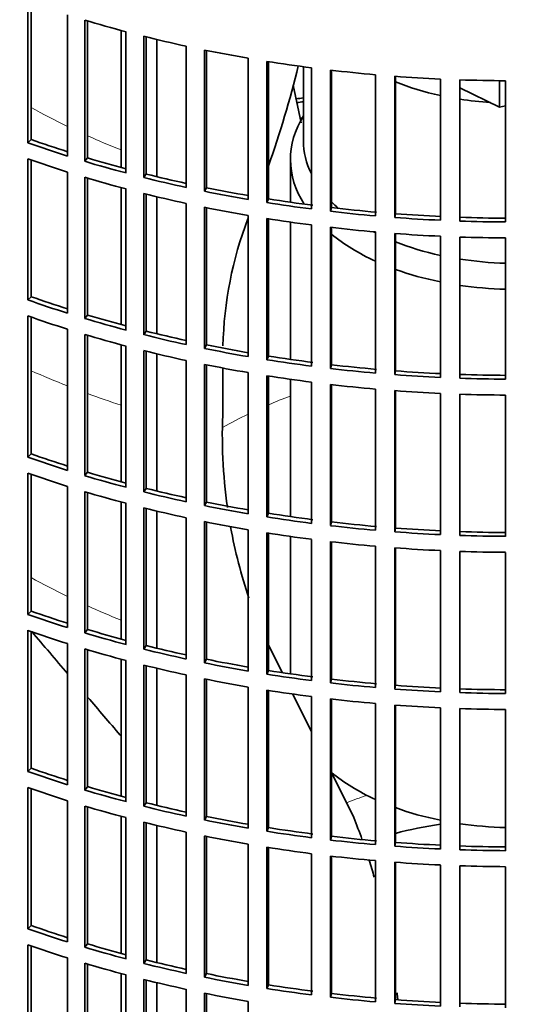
# Model space of a CAD drawing. Header units: millimetres. Extents: x 203 to 976, y -929 to 1223.
# Tile 3 of 18: x 744 to 820, y -840 to -689. Entities that reach past the tile are written whole.
import ezdxf

# ---------------------------------------------------------------- set-up
doc = ezdxf.new("R2010")
doc.units = ezdxf.units.MM
for name, color, linetype in [('VSI184-254_GIUNT', 7, 'Continuous'), ('VSI344-454_FILTR', 7, 'Continuous'), ('VSI344-454_SUPPO', 7, 'Continuous')]:
    doc.layers.add(name, color=color, linetype=linetype)

# ---------------------------------------------------------------- blocks, each defined once
blk = doc.blocks.new('SE3')
at = {"layer": 'VSI184-254_GIUNT', "color": 7, "linetype": 'Continuous', "lineweight": 35}
for p, q in [((787.88, -696.43), (787.88, -707.79)), ((785.88, -710.62), (785.88, -717.19)), ((785.88, -720.24), (785.88, -741.28)), ((785.88, -744.32), (785.88, -765.37)), ((785.88, -768.41), (785.88, -789.45))]:
    blk.add_line(p, q, dxfattribs=at)
for centre, major_axis, start_param, end_param in [((820.38, -683.29), (32.5, 0), 4.110967, 4.350804), ((820.38, -683.29), (32.5, 0), 4.448187, 4.594687), ((820.38, -710.62), (34.5, 0), 2.799423, 3.493649), ((820.38, -707.79), (-32.5, 0), 0, 0.273463), ((820.38, -707.79), (-32.5, 0), 0.520169, 0.584062), ((820.38, -710.62), (34.5, 0), 3.755451, 4.04154), ((820.38, -707.79), (-32.5, 0), 0.835386, 0.850102), ((820.38, -707.79), (-32.5, 0), 0.969375, 1.209212), ((820.38, -707.79), (-32.5, 0), 1.306594, 1.524897), ((820.38, -710.62), (34.5, 0), 4.15023, 4.372641), ((820.38, -710.62), (34.5, 0), 4.463837, 4.669152), ((820.38, -793.11), (34.5, 0), 3.755451, 4.04154), ((820.38, -793.11), (34.5, 0), 4.15023, 4.372641), ((820.38, -793.11), (34.5, 0), 4.463837, 4.669152)]:
    blk.add_ellipse(centre, major_axis=major_axis, ratio=0.57735, start_param=start_param, end_param=end_param, dxfattribs=at)
at = {"layer": 'VSI344-454_FILTR', "color": 7, "linetype": 'Continuous', "lineweight": 35}
for p, q in [((745.61, -708.08), (745.61, -686.44)), ((746.11, -707.58), (746.11, -686.62)), ((751.7, -710.11), (751.7, -688.47)), ((754.33, -710.92), (754.33, -689.28)), ((754.77, -710.4), (754.77, -689.41)), ((760.65, -712.7), (760.65, -691.06)), ((763.38, -713.4), (763.38, -691.76)), ((763.75, -712.86), (763.75, -691.86)), ((769.9, -714.92), (769.9, -693.28)), ((772.7, -715.51), (772.7, -693.87)), ((773.01, -714.96), (773.01, -693.94)), ((779.4, -716.77), (779.4, -695.13)), ((782.26, -717.24), (782.26, -695.6)), ((782.5, -716.68), (782.5, -695.64)), ((789.09, -718.22), (789.09, -696.59)), ((792.01, -718.58), (792.01, -696.94)), ((792.18, -718.01), (792.18, -696.96)), ((798.93, -719.29), (798.93, -697.65)), ((801.89, -719.53), (801.89, -697.89)), ((801.99, -718.95), (801.99, -697.9)), ((808.88, -719.95), (808.88, -698.31)), ((811.86, -720.07), (811.86, -698.43)), ((811.89, -719.49), (811.89, -698.43)), ((818.89, -720.21), (818.89, -698.58)), ((746.11, -707.58), (745.61, -708.08)), ((745.61, -732.17), (745.61, -710.53)), ((754.77, -710.4), (754.33, -710.92)), ((746.11, -731.67), (746.11, -710.7)), ((751.7, -734.2), (751.7, -712.56)), ((754.33, -735.01), (754.33, -713.37)), ((754.77, -734.49), (754.77, -713.5)), ((763.75, -712.86), (763.38, -713.4)), ((760.65, -736.79), (760.65, -715.15)), ((773.01, -714.96), (772.7, -715.51)), ((763.38, -737.49), (763.38, -715.85)), ((763.75, -736.95), (763.75, -715.94)), ((769.9, -739.01), (769.9, -717.37)), ((772.7, -739.6), (772.7, -717.96)), ((773.01, -739.05), (773.01, -718.02)), ((782.5, -716.68), (782.26, -717.24)), ((792.18, -718.01), (792.01, -718.58)), ((779.4, -740.85), (779.4, -719.22)), ((801.99, -718.95), (801.89, -719.53)), ((811.89, -719.49), (811.86, -720.07)), ((782.26, -741.33), (782.26, -719.69)), ((782.5, -740.77), (782.5, -719.73)), ((789.09, -742.31), (789.09, -720.67)), ((792.01, -742.67), (792.01, -721.03)), ((792.18, -742.1), (792.18, -721.05)), ((798.93, -743.37), (798.93, -721.74)), ((801.89, -743.61), (801.89, -721.98)), ((801.99, -743.04), (801.99, -721.98)), ((808.88, -744.04), (808.88, -722.4)), ((811.86, -744.16), (811.86, -722.52)), ((811.89, -743.58), (811.89, -722.52)), ((818.89, -744.3), (818.89, -722.66)), ((746.11, -731.67), (745.61, -732.17)), ((745.61, -756.25), (745.61, -734.62)), ((754.77, -734.49), (754.33, -735.01)), ((746.11, -755.75), (746.11, -734.79)), ((751.7, -758.28), (751.7, -736.65)), ((754.33, -759.09), (754.33, -737.46)), ((754.77, -758.57), (754.77, -737.59)), ((763.75, -736.95), (763.38, -737.49)), ((760.65, -760.87), (760.65, -739.24)), ((773.01, -739.05), (772.7, -739.6)), ((763.38, -761.57), (763.38, -739.94)), ((763.75, -761.04), (763.75, -740.03)), ((782.5, -740.77), (782.26, -741.33)), ((769.9, -763.09), (769.9, -741.46)), ((772.7, -763.68), (772.7, -742.05)), ((773.01, -763.13), (773.01, -742.11)), ((792.18, -742.1), (792.01, -742.67)), ((779.4, -764.94), (779.4, -743.3)), ((782.26, -765.41), (782.26, -743.78)), ((782.5, -764.85), (782.5, -743.81)), ((801.99, -743.04), (801.89, -743.61)), ((811.89, -743.58), (811.86, -744.16)), ((789.09, -766.4), (789.09, -744.76)), ((792.01, -766.75), (792.01, -745.12)), ((792.18, -766.19), (792.18, -745.14)), ((798.93, -767.46), (798.93, -745.82)), ((801.89, -767.7), (801.89, -746.06)), ((801.99, -767.12), (801.99, -746.07)), ((808.88, -768.12), (808.88, -746.49)), ((811.86, -768.24), (811.86, -746.61)), ((811.89, -767.67), (811.89, -746.61)), ((818.89, -768.39), (818.89, -746.75)), ((746.11, -755.75), (745.61, -756.25)), ((745.61, -780.34), (745.61, -758.7)), ((746.11, -779.84), (746.11, -758.88)), ((754.77, -758.57), (754.33, -759.09)), ((751.7, -782.37), (751.7, -760.73)), ((754.33, -783.18), (754.33, -761.54)), ((754.77, -782.66), (754.77, -761.67)), ((763.75, -761.04), (763.38, -761.57)), ((760.65, -784.96), (760.65, -763.32)), ((773.01, -763.13), (772.7, -763.68)), ((763.38, -785.66), (763.38, -764.02)), ((763.75, -785.12), (763.75, -764.12)), ((782.5, -764.85), (782.26, -765.41)), ((769.9, -787.18), (769.9, -765.54)), ((772.7, -787.77), (772.7, -766.13)), ((773.01, -787.22), (773.01, -766.2)), ((792.18, -766.19), (792.01, -766.75)), ((779.4, -789.03), (779.4, -767.39)), ((782.26, -789.5), (782.26, -767.86)), ((782.5, -788.94), (782.5, -767.9)), ((801.99, -767.12), (801.89, -767.7)), ((811.89, -767.67), (811.86, -768.24)), ((789.09, -790.48), (789.09, -768.85)), ((792.01, -790.84), (792.01, -769.2)), ((792.18, -790.27), (792.18, -769.22)), ((798.93, -791.55), (798.93, -769.91)), ((801.89, -791.79), (801.89, -770.15)), ((801.99, -791.21), (801.99, -770.16)), ((808.88, -792.21), (808.88, -770.57)), ((811.86, -792.33), (811.86, -770.69)), ((811.89, -791.75), (811.89, -770.69)), ((818.89, -792.47), (818.89, -770.84)), ((746.11, -779.84), (745.61, -780.34)), ((745.61, -804.43), (745.61, -782.79)), ((746.11, -803.93), (746.11, -782.96)), ((754.77, -782.66), (754.33, -783.18)), ((751.7, -806.46), (751.7, -784.82)), ((754.33, -807.27), (754.33, -785.63)), ((754.77, -806.75), (754.77, -785.76)), ((763.75, -785.12), (763.38, -785.66)), ((760.65, -809.05), (760.65, -787.41)), ((773.01, -787.22), (772.7, -787.77)), ((763.38, -809.75), (763.38, -788.11)), ((763.75, -809.21), (763.75, -788.2)), ((782.5, -788.94), (782.26, -789.5)), ((769.9, -811.27), (769.9, -789.63)), ((772.7, -811.86), (772.7, -790.22)), ((773.01, -811.31), (773.01, -790.28)), ((792.18, -790.27), (792.01, -790.84)), ((779.4, -813.11), (779.4, -791.48)), ((782.26, -813.59), (782.26, -791.95)), ((782.5, -813.03), (782.5, -791.99)), ((801.99, -791.21), (801.89, -791.79)), ((811.89, -791.75), (811.86, -792.33)), ((789.09, -814.57), (789.09, -792.93)), ((792.01, -814.93), (792.01, -793.29)), ((792.18, -814.36), (792.18, -793.31)), ((798.93, -815.63), (798.93, -794)), ((801.89, -815.87), (801.89, -794.24)), ((801.99, -815.3), (801.99, -794.24)), ((808.88, -816.3), (808.88, -794.66)), ((811.86, -816.42), (811.86, -794.78)), ((811.89, -815.84), (811.89, -794.78)), ((818.89, -816.56), (818.89, -794.92)), ((746.11, -803.93), (745.61, -804.43)), ((745.61, -828.51), (745.61, -806.88)), ((746.11, -828.01), (746.11, -807.05)), ((754.77, -806.75), (754.33, -807.27)), ((751.7, -830.54), (751.7, -808.91)), ((754.33, -831.35), (754.33, -809.72)), ((754.77, -830.83), (754.77, -809.85)), ((763.75, -809.21), (763.38, -809.75)), ((760.65, -833.13), (760.65, -811.5)), ((773.01, -811.31), (772.7, -811.86)), ((763.38, -833.83), (763.38, -812.2)), ((763.75, -833.3), (763.75, -812.29)), ((782.5, -813.03), (782.26, -813.59)), ((769.9, -835.35), (769.9, -813.72)), ((772.7, -835.94), (772.7, -814.31)), ((773.01, -835.39), (773.01, -814.37)), ((792.18, -814.36), (792.01, -814.93)), ((779.4, -837.2), (779.4, -815.56)), ((782.26, -837.67), (782.26, -816.04)), ((782.5, -837.11), (782.5, -816.07)), ((801.99, -815.3), (801.89, -815.87)), ((811.89, -815.84), (811.86, -816.42)), ((789.09, -838.66), (789.09, -817.02)), ((792.01, -839.01), (792.01, -817.38)), ((792.18, -838.45), (792.18, -817.4)), ((798.93, -839.72), (798.93, -818.08)), ((801.89, -839.96), (801.89, -818.32)), ((801.99, -839.38), (801.99, -818.33)), ((808.88, -840.38), (808.88, -818.75)), ((811.86, -840.5), (811.86, -818.87)), ((811.89, -839.93), (811.89, -818.87)), ((818.89, -840.65), (818.89, -819.01)), ((746.11, -828.01), (745.61, -828.51)), ((745.61, -852.6), (745.61, -830.96)), ((746.11, -852.1), (746.11, -831.14)), ((754.77, -830.83), (754.33, -831.35)), ((751.7, -854.63), (751.7, -832.99)), ((754.33, -855.44), (754.33, -833.8)), ((754.77, -854.92), (754.77, -833.93)), ((763.75, -833.3), (763.38, -833.83)), ((760.65, -857.22), (760.65, -835.58)), ((773.01, -835.39), (772.7, -835.94)), ((763.38, -857.92), (763.38, -836.28)), ((763.75, -857.38), (763.75, -836.38)), ((782.5, -837.11), (782.26, -837.67)), ((769.9, -859.44), (769.9, -837.8)), ((772.7, -860.03), (772.7, -838.39)), ((773.01, -859.48), (773.01, -838.46)), ((792.18, -838.45), (792.01, -839.01)), ((779.4, -861.29), (779.4, -839.65)), ((801.99, -839.38), (801.89, -839.96)), ((811.89, -839.93), (811.86, -840.5))]:
    blk.add_line(p, q, dxfattribs=at)
for centre, major_axis, start_param, end_param in [((820.38, -602.87), (-143.5, 0), -0.167151, 3.308744), ((820.38, -615.73), (-143.5, 0), 1.092496, 1.141525), ((820.38, -615.73), (-143.5, 0), 1.162309, 1.211339), ((820.38, -615.73), (-143.5, 0), 1.232122, 1.281152), ((820.38, -615.73), (-143.5, 0), 1.301936, 1.350965), ((820.38, -615.73), (-143.5, 0), 1.371749, 1.420778), ((820.38, -615.73), (-143.5, 0), 1.441562, 1.490591), ((820.38, -615.73), (-143.5, 0), 1.511375, 1.560404), ((820.38, -781.89), (-143.5, 0), -1.342333, -1.334213), ((820.38, -781.89), (-142.5, 0), -1.340701, -1.333387), ((820.38, -784.34), (-142.5, 0), -1.339301, -1.336964), ((820.38, -637.37), (-142.5, 0), 1.022511, 1.067883), ((820.38, -637.37), (-143.5, 0), 1.022683, 1.071712), ((820.38, -639.82), (-143.5, 0), 1.022683, 1.071712), ((820.38, -637.37), (-142.5, 0), 1.092324, 1.138311), ((820.38, -637.37), (-143.5, 0), 1.092496, 1.141525), ((820.38, -639.82), (-143.5, 0), 1.092496, 1.141525), ((820.38, -637.37), (-143.5, 0), 1.162309, 1.211339), ((820.38, -637.37), (-142.5, 0), 1.162137, 1.2087), ((820.38, -637.37), (-142.5, 0), 1.23195, 1.27906), ((820.38, -639.82), (-143.5, 0), 1.162309, 1.211339), ((820.38, -637.37), (-143.5, 0), 1.232122, 1.281152), ((820.38, -639.82), (-143.5, 0), 1.232122, 1.281152), ((820.38, -637.37), (-143.5, 0), 1.301936, 1.350965), ((820.38, -637.37), (-142.5, 0), 1.301764, 1.351137), ((820.38, -637.37), (-142.5, 0), 1.371577, 1.42095), ((820.38, -637.37), (-143.5, 0), 1.371749, 1.420778), ((820.38, -637.37), (-143.5, 0), 1.441562, 1.490591), ((820.38, -637.37), (-142.5, 0), 1.44139, 1.490763), ((820.38, -637.37), (-142.5, 0), 1.511203, 1.560576), ((820.38, -639.82), (-143.5, 0), 1.301936, 1.350965), ((820.38, -639.82), (-143.5, 0), 1.371749, 1.420778), ((820.38, -637.37), (-143.5, 0), 1.511375, 1.560404), ((820.38, -639.82), (-143.5, 0), 1.441562, 1.490591), ((820.38, -639.82), (-143.5, 0), 1.511375, 1.560404), ((820.38, -661.45), (-142.5, 0), 1.022511, 1.067883), ((820.38, -661.45), (-143.5, 0), 1.022683, 1.071712), ((820.38, -663.9), (-143.5, 0), 1.022683, 1.071712), ((820.38, -661.45), (-142.5, 0), 1.092324, 1.138311), ((820.38, -661.45), (-143.5, 0), 1.092496, 1.141525), ((820.38, -663.9), (-143.5, 0), 1.092496, 1.141525), ((820.38, -661.45), (-143.5, 0), 1.162309, 1.211339), ((820.38, -661.45), (-142.5, 0), 1.162137, 1.2087), ((820.38, -661.45), (-142.5, 0), 1.23195, 1.27906), ((820.38, -663.9), (-143.5, 0), 1.162309, 1.211339), ((820.38, -661.45), (-143.5, 0), 1.232122, 1.281152), ((820.38, -661.45), (-142.5, 0), 1.301764, 1.351137), ((820.38, -663.9), (-143.5, 0), 1.232122, 1.281152), ((820.38, -661.45), (-143.5, 0), 1.301936, 1.350965), ((820.38, -661.45), (-142.5, 0), 1.371577, 1.42095), ((820.38, -663.9), (-143.5, 0), 1.301936, 1.350965), ((820.38, -661.45), (-143.5, 0), 1.371749, 1.420778), ((820.38, -661.45), (-143.5, 0), 1.441562, 1.490591), ((820.38, -661.45), (-142.5, 0), 1.44139, 1.490763), ((820.38, -661.45), (-142.5, 0), 1.511203, 1.560576), ((820.38, -663.9), (-143.5, 0), 1.371749, 1.420778), ((820.38, -661.45), (-143.5, 0), 1.511375, 1.560404), ((820.38, -663.9), (-143.5, 0), 1.441562, 1.490591), ((820.38, -663.9), (-143.5, 0), 1.511375, 1.560404), ((820.38, -685.54), (-142.5, 0), 1.022511, 1.067883), ((820.38, -685.54), (-143.5, 0), 1.022683, 1.071712), ((820.38, -687.99), (-143.5, 0), 1.022683, 1.071712), ((820.38, -685.54), (-142.5, 0), 1.092324, 1.138311), ((820.38, -685.54), (-143.5, 0), 1.092496, 1.141525), ((820.38, -687.99), (-143.5, 0), 1.092496, 1.141525), ((820.38, -685.54), (-143.5, 0), 1.162309, 1.211339), ((820.38, -685.54), (-142.5, 0), 1.162137, 1.2087), ((820.38, -685.54), (-142.5, 0), 1.23195, 1.27906), ((820.38, -687.99), (-143.5, 0), 1.162309, 1.211339), ((820.38, -685.54), (-143.5, 0), 1.232122, 1.281152), ((820.38, -685.54), (-142.5, 0), 1.301764, 1.351137), ((820.38, -687.99), (-143.5, 0), 1.232122, 1.281152), ((820.38, -685.54), (-143.5, 0), 1.301936, 1.350965), ((820.38, -685.54), (-142.5, 0), 1.371577, 1.42095), ((820.38, -687.99), (-143.5, 0), 1.301936, 1.350965), ((820.38, -685.54), (-143.5, 0), 1.371749, 1.420778), ((820.38, -685.54), (-143.5, 0), 1.441562, 1.490591), ((820.38, -685.54), (-142.5, 0), 1.44139, 1.490763), ((820.38, -685.54), (-142.5, 0), 1.511203, 1.560576), ((820.38, -687.99), (-143.5, 0), 1.371749, 1.420778), ((820.38, -685.54), (-143.5, 0), 1.511375, 1.560404), ((820.38, -687.99), (-143.5, 0), 1.441562, 1.490591), ((820.38, -687.99), (-143.5, 0), 1.511375, 1.560404), ((820.38, -709.63), (-142.5, 0), 1.022511, 1.067883), ((820.38, -709.63), (-143.5, 0), 1.022683, 1.071712), ((820.38, -712.08), (-143.5, 0), 1.022683, 1.071712), ((820.38, -709.63), (-142.5, 0), 1.092324, 1.138311), ((820.38, -709.63), (-143.5, 0), 1.092496, 1.141525), ((820.38, -712.08), (-143.5, 0), 1.092496, 1.141525), ((820.38, -709.63), (-143.5, 0), 1.162309, 1.211339), ((820.38, -709.63), (-142.5, 0), 1.162137, 1.2087), ((820.38, -709.63), (-142.5, 0), 1.23195, 1.27906), ((820.38, -712.08), (-143.5, 0), 1.162309, 1.211339), ((820.38, -709.63), (-143.5, 0), 1.232122, 1.281152), ((820.38, -709.63), (-142.5, 0), 1.301764, 1.351137), ((820.38, -712.08), (-143.5, 0), 1.232122, 1.281152), ((820.38, -709.63), (-143.5, 0), 1.301936, 1.350965), ((820.38, -709.63), (-142.5, 0), 1.371577, 1.42095), ((820.38, -712.08), (-143.5, 0), 1.301936, 1.350965), ((820.38, -709.63), (-143.5, 0), 1.371749, 1.420778), ((820.38, -709.63), (-143.5, 0), 1.441562, 1.490591), ((820.38, -709.63), (-142.5, 0), 1.44139, 1.490763), ((820.38, -709.63), (-142.5, 0), 1.511203, 1.560576), ((820.38, -712.08), (-143.5, 0), 1.371749, 1.420778), ((820.38, -709.63), (-143.5, 0), 1.511375, 1.560404), ((820.38, -712.08), (-143.5, 0), 1.441562, 1.490591), ((820.38, -712.08), (-143.5, 0), 1.511375, 1.560404), ((820.38, -733.71), (-142.5, 0), 1.022511, 1.067883), ((820.38, -733.71), (-143.5, 0), 1.022683, 1.071712), ((820.38, -736.16), (-143.5, 0), 1.022683, 1.071712), ((820.38, -733.71), (-142.5, 0), 1.092324, 1.138311), ((820.38, -733.71), (-143.5, 0), 1.092496, 1.141525), ((820.38, -736.16), (-143.5, 0), 1.092496, 1.141525), ((820.38, -733.71), (-143.5, 0), 1.162309, 1.211339), ((820.38, -733.71), (-142.5, 0), 1.162137, 1.2087), ((820.38, -733.71), (-142.5, 0), 1.23195, 1.27906), ((820.38, -736.16), (-143.5, 0), 1.162309, 1.211339), ((820.38, -733.71), (-143.5, 0), 1.232122, 1.281152), ((820.38, -733.71), (-142.5, 0), 1.301764, 1.351137), ((820.38, -736.16), (-143.5, 0), 1.232122, 1.281152), ((820.38, -733.71), (-143.5, 0), 1.301936, 1.350965), ((820.38, -733.71), (-142.5, 0), 1.371577, 1.42095), ((820.38, -736.16), (-143.5, 0), 1.301936, 1.350965), ((820.38, -733.71), (-143.5, 0), 1.371749, 1.420778), ((820.38, -733.71), (-143.5, 0), 1.441562, 1.490591), ((820.38, -733.71), (-142.5, 0), 1.44139, 1.490763), ((820.38, -733.71), (-142.5, 0), 1.511203, 1.560576), ((820.38, -736.16), (-143.5, 0), 1.371749, 1.420778), ((820.38, -733.71), (-143.5, 0), 1.511375, 1.560404), ((820.38, -736.16), (-143.5, 0), 1.441562, 1.490591), ((820.38, -736.16), (-143.5, 0), 1.511375, 1.560404), ((820.38, -757.8), (-142.5, 0), 1.022511, 1.067883), ((820.38, -757.8), (-143.5, 0), 1.022683, 1.071712), ((820.38, -760.25), (-143.5, 0), 1.022683, 1.071712), ((820.38, -757.8), (-142.5, 0), 1.092324, 1.138311), ((820.38, -757.8), (-143.5, 0), 1.092496, 1.141525), ((820.38, -760.25), (-143.5, 0), 1.092496, 1.141525), ((820.38, -757.8), (-143.5, 0), 1.162309, 1.211339), ((820.38, -757.8), (-142.5, 0), 1.162137, 1.2087), ((820.38, -757.8), (-142.5, 0), 1.23195, 1.27906), ((820.38, -760.25), (-143.5, 0), 1.162309, 1.211339), ((820.38, -757.8), (-143.5, 0), 1.232122, 1.281152), ((820.38, -757.8), (-142.5, 0), 1.301764, 1.351137), ((820.38, -760.25), (-143.5, 0), 1.232122, 1.281152), ((820.38, -757.8), (-143.5, 0), 1.301936, 1.350965), ((820.38, -757.8), (-142.5, 0), 1.371577, 1.42095), ((820.38, -757.8), (-143.5, 0), 1.371749, 1.420778), ((820.38, -757.8), (-143.5, 0), 1.441562, 1.490591), ((820.38, -757.8), (-142.5, 0), 1.44139, 1.490763), ((820.38, -757.8), (-142.5, 0), 1.511203, 1.560576)]:
    blk.add_ellipse(centre, major_axis=major_axis, ratio=0.57735, start_param=start_param, end_param=end_param, dxfattribs=at)
at = {"layer": 'VSI344-454_SUPPO', "color": 7, "linetype": 'Continuous', "lineweight": 35}
for p, q in [((759.9, -711.86), (759.9, -690.86)), ((765.39, -713.27), (765.39, -692.25)), ((787.51, -705.01), (786.31, -699.23)), ((811.89, -699.67), (817.97, -702.61)), ((817.97, -702.61), (817.97, -698.57)), ((817.97, -702.61), (818.89, -702.42)), ((759.9, -735.95), (759.9, -714.95)), ((765.39, -737.35), (765.39, -716.34)), ((759.9, -760.03), (759.9, -739.03)), ((765.39, -761.44), (765.39, -740.43)), ((775.53, -748.9), (775.53, -742.6)), ((759.9, -784.12), (759.9, -763.12)), ((765.39, -785.53), (765.39, -764.51)), ((784.6, -789.24), (782.5, -785)), ((759.9, -808.21), (759.9, -787.21)), ((765.39, -809.61), (765.39, -788.6)), ((789.09, -798.31), (786.22, -792.52)), ((795.6, -811.47), (792.18, -804.55)), ((759.9, -832.29), (759.9, -811.29)), ((765.39, -833.7), (765.39, -812.69)), ((759.9, -856.38), (759.9, -835.38)), ((765.39, -857.79), (765.39, -836.77))]:
    blk.add_line(p, q, dxfattribs=at)
for centre, radius, start, end in [((641.42, -661.14), 149.84, 340.3139, 346.428), ((833.9, -740.58), 58.39, 159.0686, 178.6639), ((854.49, -752.82), 79.06, 177.1575, 188.0939), ((854.49, -752.82), 79.06, 190.3205, 198.4771), ((27845.92, 22365.85), 35640.76, 220.504252, 220.517883), ((27845.92, 22365.85), 35640.76, 220.525482, 220.537802), ((700.22, -849.28), 102.6, 19.6285, 21.6239), ((700.22, -849.28), 102.6, 16.2098, 17.7508), ((700.22, -849.28), 102.6, 5.5851, 6.1128)]:
    blk.add_arc(centre, radius, start, end, dxfattribs=at)
for centre, major_axis, start_param, end_param in [((820.38, -601.65), (-142.5, 0), 0.785398, 3.260132), ((820.38, -837.61), (45, 0), -4.454033, -4.291421)]:
    blk.add_ellipse(centre, major_axis=major_axis, ratio=0.57735, start_param=start_param, end_param=end_param, dxfattribs=at)
at = {"layer": 'VSI344-454_SUPPO', "color": 4, "linetype": 'Continuous', "lineweight": 9}
for centre, major_axis, start_param, end_param in [((820.38, -658.22), (-106.99, 0), 0.803425, 0.873726), ((820.38, -658.22), (-106.99, 0), 0.910613, 0.96998), ((820.38, -687.13), (-122, 0), 0.91624, 0.972823), ((820.38, -687.13), (-122, 0), 1.002983, 1.052104), ((820.38, -777.69), (-63.54, 0), -0.996813, -0.932136), ((820.38, -777.69), (-63.54, 0), -0.869708, -0.788213), ((820.38, -730.4), (-106.8, 0), 0.801788, 0.872305), ((820.38, -730.4), (-106.8, 0), 0.909296, 0.968818), ((820.38, -780.29), (-68.63, 0), 0.487557, 0.492178), ((820.38, -830.48), (-45, 0), -1.039996, -0.95754)]:
    blk.add_ellipse(centre, major_axis=major_axis, ratio=0.57735, start_param=start_param, end_param=end_param, dxfattribs=at)

msp = doc.modelspace()

# ---------------------------------------------------------------- block references
msp.add_blockref('SE3', (0, 0))

doc.saveas('drawing.dxf')
